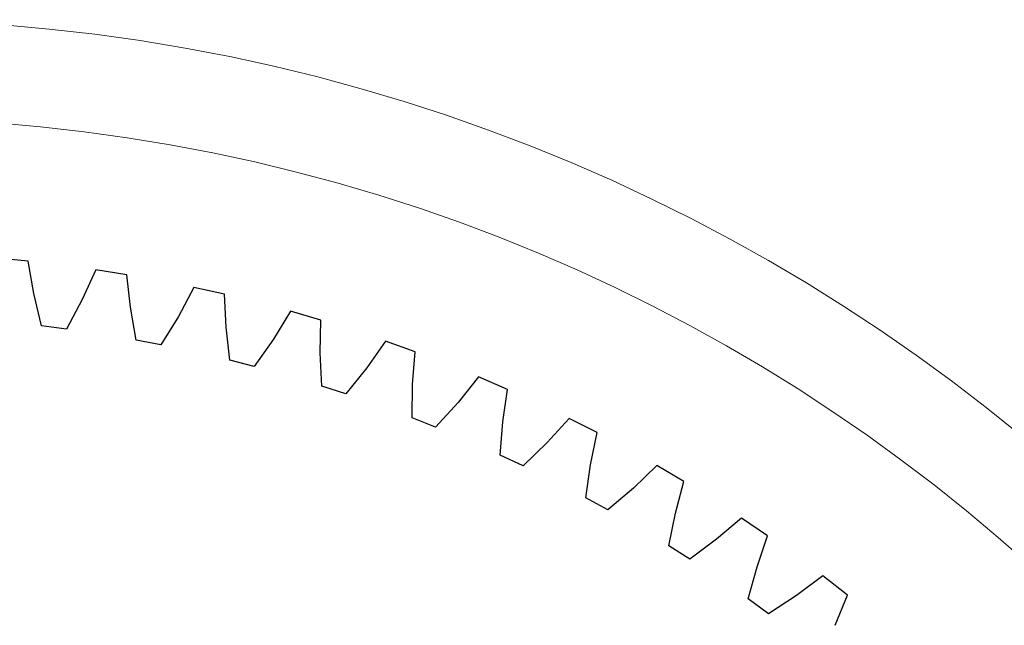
# Model space of a CAD drawing. Header units: millimetres. Extents: x -108 to 163, y -154 to 166.
# Tile 120 of 138: x -48 to -17, y 138 to 157. Entities that reach past the tile are written whole.
import ezdxf

# ---------------------------------------------------------------- set-up
doc = ezdxf.new("R2010")
doc.units = ezdxf.units.MM
doc.header["$MEASUREMENT"] = 0
doc.layers.add('Layer 1', color=7, linetype='Continuous')

msp = doc.modelspace()

# ---------------------------------------------------------------- linework, layer by layer
at = {"layer": 'Layer 1', "color": 14, "lineweight": 9}
msp.add_ellipse((-52.5112, 101.0971), major_axis=(0, 55.8675), ratio=1, dxfattribs=at)
at = {"layer": 'Layer 1', "color": 52, "lineweight": 9}
msp.add_ellipse((-52.5112, 101.0971), major_axis=(53.2751, 0), ratio=0.9920038, dxfattribs=at)
at = {"layer": 'Layer 1', "lineweight": 25}
for points in [[(-47.4469, 149.5443), (-47.4469, 149.5443), (-48.4076, 149.6351), (-48.4076, 149.6351)], [(-47.2719, 148.5538), (-47.2719, 148.5538), (-47.4469, 149.5443), (-47.4469, 149.5443)], [(-45.368, 149.2816), (-45.368, 149.2816), (-45.7838, 148.3658), (-45.7838, 148.3658)], [(-44.4149, 149.1307), (-44.4149, 149.1307), (-45.368, 149.2816), (-45.368, 149.2816)], [(-44.3024, 148.1311), (-44.3024, 148.1311), (-44.4149, 149.1307), (-44.4149, 149.1307)], [(-47.0305, 147.5563), (-47.0305, 147.5563), (-47.272, 148.5537), (-47.272, 148.5537)], [(-42.3565, 148.738), (-42.3565, 148.738), (-42.8291, 147.8501), (-42.8291, 147.8501)], [(-41.4148, 148.5275), (-41.4148, 148.5275), (-42.3565, 148.738), (-42.3565, 148.738)], [(-41.3653, 147.5229), (-41.3653, 147.5229), (-41.4148, 148.5275), (-41.4148, 148.5275)], [(-45.7838, 148.3658), (-45.7838, 148.3658), (-46.2657, 147.4598), (-46.2657, 147.4598)], [(-44.1241, 147.1205), (-44.1241, 147.1205), (-44.3024, 148.1311), (-44.3024, 148.1311)], [(-39.3852, 148.0064), (-39.3852, 148.0064), (-39.9125, 147.1499), (-39.9125, 147.1499)], [(-38.4585, 147.7372), (-38.4585, 147.7372), (-39.3851, 148.0064), (-39.3851, 148.0064)], [(-42.8291, 147.8501), (-42.8291, 147.8501), (-43.367, 146.9761), (-43.367, 146.9761)], [(-38.4722, 146.7314), (-38.4722, 146.7314), (-38.4585, 147.7372), (-38.4585, 147.7372)], [(-46.2657, 147.4597), (-46.2657, 147.4597), (-47.0305, 147.5563), (-47.0305, 147.5563)], [(-41.2508, 146.5031), (-41.2508, 146.5031), (-41.3653, 147.5229), (-41.3653, 147.5229)], [(-43.3669, 146.9761), (-43.3669, 146.9761), (-44.1241, 147.1205), (-44.1241, 147.1205)], [(-39.9125, 147.1499), (-39.9125, 147.1499), (-40.5042, 146.3114), (-40.5042, 146.3114)], [(-36.4656, 147.0897), (-36.4656, 147.0897), (-37.0457, 146.2679), (-37.0457, 146.2679)], [(-35.5577, 146.7628), (-35.5577, 146.7628), (-36.4656, 147.0897), (-36.4656, 147.0897)], [(-38.422, 145.7064), (-38.422, 145.7064), (-38.4723, 146.7314), (-38.4723, 146.7314)], [(-35.6345, 145.7599), (-35.6345, 145.7599), (-35.5577, 146.7628), (-35.5577, 146.7628)], [(-40.5042, 146.3114), (-40.5042, 146.3114), (-41.2508, 146.5031), (-41.2508, 146.5031)], [(-37.0457, 146.2679), (-37.0457, 146.2679), (-37.6889, 145.4682), (-37.6889, 145.4682)], [(-33.6094, 145.9914), (-33.6094, 145.9914), (-34.2399, 145.2077), (-34.2399, 145.2077)], [(-32.7238, 145.6082), (-32.7238, 145.6082), (-33.6094, 145.9914), (-33.6094, 145.9914)], [(-37.6889, 145.4682), (-37.6889, 145.4682), (-38.422, 145.7064), (-38.422, 145.7064)], [(-35.6487, 144.7337), (-35.6487, 144.7337), (-35.6345, 145.7598), (-35.6345, 145.7598)], [(-32.8634, 144.6121), (-32.8634, 144.6121), (-32.7238, 145.6082), (-32.7238, 145.6082)], [(-34.2399, 145.2077), (-34.2399, 145.2077), (-34.932, 144.45), (-34.932, 144.45)], [(-34.932, 144.45), (-34.932, 144.45), (-35.6487, 144.7337), (-35.6487, 144.7337)], [(-32.942, 143.5888), (-32.942, 143.5888), (-32.8634, 144.612), (-32.8634, 144.612)], [(-30.8277, 144.716), (-30.8277, 144.716), (-31.5062, 143.9734), (-31.5062, 143.9734)], [(-29.968, 144.2779), (-29.968, 144.2779), (-30.8278, 144.716), (-30.8278, 144.716)], [(-30.1699, 143.2925), (-30.1699, 143.2925), (-29.968, 144.2779), (-29.968, 144.2779)], [(-31.5062, 143.9734), (-31.5062, 143.9734), (-32.2445, 143.2606), (-32.2445, 143.2606)], [(-32.2446, 143.2606), (-32.2446, 143.2606), (-32.942, 143.5888), (-32.942, 143.5888)], [(-30.3126, 142.2762), (-30.3126, 142.2762), (-30.1699, 143.2925), (-30.1699, 143.2925)], [(-28.1317, 143.2684), (-28.1317, 143.2684), (-28.8555, 142.5699), (-28.8555, 142.5699)], [(-27.3011, 142.7772), (-27.3011, 142.7772), (-28.1317, 143.2684), (-28.1317, 143.2684)], [(-27.5645, 141.8064), (-27.5645, 141.8064), (-27.3011, 142.7772), (-27.3011, 142.7772)], [(-28.8555, 142.5699), (-28.8555, 142.5699), (-29.6371, 141.9049), (-29.6371, 141.9049)], [(-29.6371, 141.9049), (-29.6371, 141.9049), (-30.3126, 142.2762), (-30.3126, 142.2762)], [(-27.7707, 140.8011), (-27.7707, 140.8011), (-27.5645, 141.8064), (-27.5645, 141.8064)], [(-25.5318, 141.6543), (-25.5318, 141.6543), (-26.298, 141.0027), (-26.298, 141.0027)], [(-24.7337, 141.112), (-24.7337, 141.112), (-25.5318, 141.6544), (-25.5318, 141.6544)], [(-26.298, 141.0027), (-26.298, 141.0027), (-27.1198, 140.3881), (-27.1198, 140.3881)], [(-25.0576, 140.1597), (-25.0576, 140.1597), (-24.7338, 141.112), (-24.7338, 141.112)], [(-27.1199, 140.3881), (-27.1199, 140.3881), (-27.7707, 140.8011), (-27.7707, 140.8011)], [(-25.3265, 139.1693), (-25.3265, 139.1693), (-25.0576, 140.1597), (-25.0576, 140.1597)], [(-23.0384, 139.8803), (-23.0384, 139.8803), (-23.8441, 139.278), (-23.8441, 139.278)], [(-22.276, 139.2889), (-22.276, 139.2889), (-23.0384, 139.8803), (-23.0384, 139.8803)], [(-24.7029, 138.7162), (-24.7029, 138.7162), (-25.3265, 139.1693), (-25.3265, 139.1693)], [(-23.8441, 139.278), (-23.8441, 139.278), (-24.7029, 138.7162), (-24.7029, 138.7162)], [(-22.659, 138.3588), (-22.659, 138.3588), (-22.276, 139.2889), (-22.276, 139.2889)]]:
    msp.add_open_spline(points, degree=3, dxfattribs=at)

doc.saveas('drawing.dxf')
